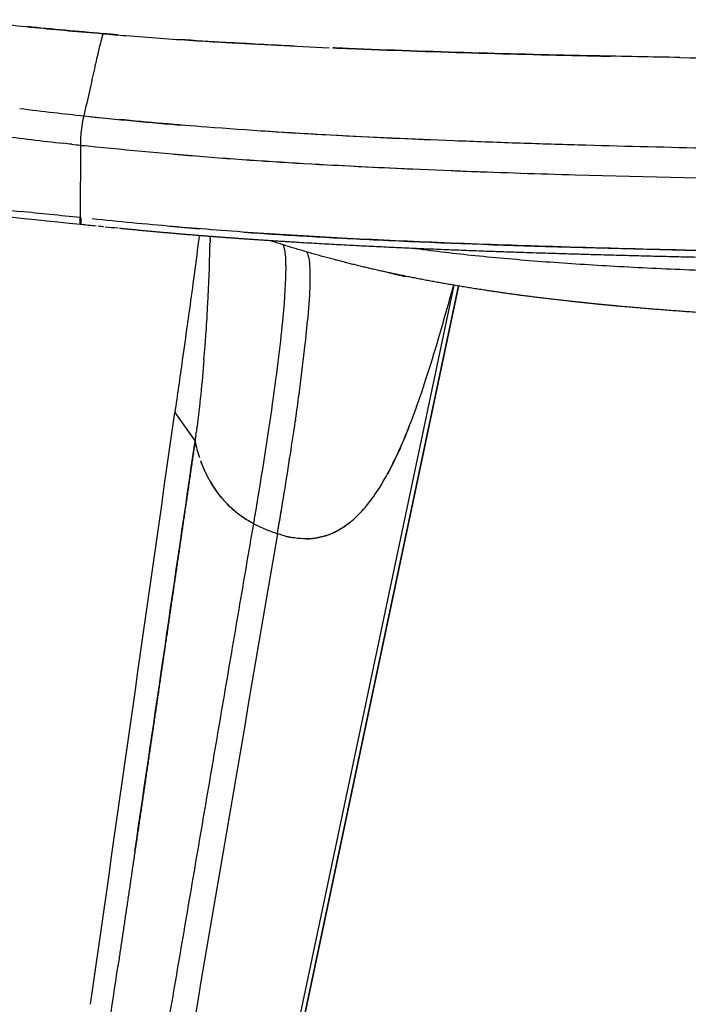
# Model space of a CAD drawing. Header units: millimetres. Extents: x 2530 to 6175, y 0 to 2613.
# Tile 27 of 76: x 2684 to 2817, y 1798 to 1993. Entities that reach past the tile are written whole.
import ezdxf

# ---------------------------------------------------------------- set-up
doc = ezdxf.new("R2010")
doc.units = ezdxf.units.MM
doc.header["$MEASUREMENT"] = 0
doc.layers.add('Crea2D$visibili$linee', color=7, linetype='Continuous', true_color=0x000000)
doc.layers.add('Crea2D$visibili$tangenti', color=7, linetype='Continuous', true_color=0x000000)

msp = doc.modelspace()

# ---------------------------------------------------------------- linework, layer by layer
at = {"layer": 'Crea2D$visibili$linee'}
for p, q in [((2695.64, 1968.49), (2695.63, 1954.07)), ((2695.81, 1952.69), (2695.81, 1952.69)), ((2770.87, 1940.47), (2703.11, 1619.69)), ((2739.13, 1918.88), (2739.13, 1918.87)), ((2714.43, 1915.27), (2718.44, 1909.6)), ((2721.59, 1901.3), (2721.59, 1901.32)), ((2721.85, 1900.87), (2721.86, 1900.89))]:
    msp.add_line(p, q, dxfattribs=at)
for centre, radius, start, end in [((2764.62, 2734.49), 746.61, 265.04453, 265.39522), ((2760.01, 2669.61), 681.56, 265.34395, 265.92083), ((2784.13, 2793.01), 823.37, 262.98489, 263.46068), ((2866.65, 3526.35), 1561.34, 263.51694, 263.73665), ((2721.51, 1968.47), 25.87, 166.9054, 179.9409), ((2787.56, 2835.32), 865.82, 263.95034, 265.26905), ((2794.13, 2907.3), 938.09, 264.11053, 264.27438), ((2774.68, 2707.8), 743.51, 262.65335, 263.63508), ((3324.22, 8331.88), 6408.68, 264.179075, 264.263533), ((2326.41, -1594.04), 3567.27, 84.05923, 84.25261), ((2788.4, 2810.22), 861.14, 265.00577, 265.3976), ((2739.67, 1946.58), 1.18, 27.706, 35.7295), ((2760.76, 1950.24), 7.83, 261.2632, 266.6128), ((2760.68, 1949.68), 7.26, 264.8951, 266.8061), ((2477.9, 1957.17), 263.97, 353.6069, 354.8762), ((2336.74, 1973.07), 406.03, 352.3302, 353.5946), ((2202.64, 1990.8), 541.3, 351.8351, 352.3644), ((-447789.2, 65987.32), 455037.08, 351.8905261, 351.9054995), ((2049.08, 2012.98), 696.44, 351.25003, 351.78804), ((2151.39, 1998.07), 593.05, 351.83811, 351.84275), ((2749.15, 1916.17), 31.41, 192.0874, 198.19), ((1870.46, 2040.64), 877.19, 350.72788, 351.23928), ((1064.89, 2174.41), 1693.79, 350.37436, 350.65266), ((1607.39, 2083.78), 1143.78, 350.34534, 350.53846), ((2741.89, 1914.86), 24.66, 238.6366, 241.5054), ((2740.42, 1912.19), 21.63, 241.5549, 244.9527), ((1703.94, 2068.45), 1041.04, 350.34577, 350.35033), ((2740.84, 1907.72), 17.58, 255.4744, 261.4518), ((-22311.99, 5506.36), 25287.43, 351.469731, 351.583909)]:
    msp.add_arc(centre, radius, start, end, dxfattribs=at)
for points, knots in [([(2671.68, 1993.46), (2672.11, 1993.42), (2674.78, 1993.13), (2679.72, 1992.6), (2686.51, 1991.91), (2693.31, 1991.27), (2697.86, 1990.87), (2700.13, 1990.68)], [-0.5239794, -0.5239794, -0.5239794, -0.5239794, -0.5, -0.375, -0.25, -0.125, 0, 0, 0, 0]), ([(2711.53, 1989.78), (2715.84, 1989.47), (2727.02, 1988.74), (2738.23, 1988.19), (2745.11, 1987.89)], [-0.98535141, -0.98535141, -0.98535141, -0.98535141, -0.96875, -0.94238234, -0.94238234, -0.94238234, -0.94238234]), ([(2738.23, 1988.21), (2733.64, 1988.43), (2726.01, 1988.83), (2718.38, 1989.31), (2715.33, 1989.51)], [5.95117168, 5.95117168, 5.95117168, 5.95117168, 5.96874884, 5.98046845, 5.98046845, 5.98046845, 5.98046845]), ([(2745.88, 1987.86), (2746.9, 1987.82), (2756.08, 1987.43), (2773.45, 1986.83), (2790.84, 1986.41), (2800.05, 1986.22), (2801.07, 1986.2)], [-0.94140588, -0.94140588, -0.94140588, -0.94140588, -0.9375, -0.90625, -0.875, -0.87109286, -0.87109286, -0.87109286, -0.87109286]), ([(2814.89, 1985.94), (2809.26, 1986.04), (2787.25, 1986.45), (2764.24, 1987.08), (2746.9, 1987.81), (2745.88, 1987.86)], [5.85351792, 5.85351792, 5.85351792, 5.85351792, 5.87500224, 5.93750055, 5.94140658, 5.94140658, 5.94140658, 5.94140658]), ([(2814.89, 1985.94), (2825.64, 1985.76), (2844.08, 1985.51), (2862.53, 1985.34), (2870.22, 1985.27)], [-0.8535143, -0.8535143, -0.8535143, -0.8535143, -0.8125, -0.78320236, -0.78320236, -0.78320236, -0.78320236]), ([(2765.3, 1969.53), (2758.64, 1969.81), (2743.78, 1970.49), (2723.11, 1971.83), (2709.14, 1973.05), (2703.33, 1973.62)], [3.9121865, 3.9121865, 3.9121865, 3.9121865, 3.9375, 3.96875, 3.99101412, 3.99101412, 3.99101412, 3.99101412]), ([(2782.32, 1968.9), (2778.21, 1969.04), (2765.87, 1969.49), (2748.93, 1970.24), (2736.12, 1971.01), (2731.51, 1971.31)], [0.890625, 0.890625, 0.890625, 0.890625, 0.90625, 0.9375, 0.95507812, 0.95507812, 0.95507812, 0.95507812]), ([(2695.64, 1968.49), (2703.79, 1967.69), (2720.1, 1966.08), (2744.71, 1964.53), (2762.18, 1963.72), (2771.44, 1963.36), (2772.47, 1963.32)], [3, 3, 3, 3, 3.0324332, 3.0648666, 3.0973003, 3.1013567, 3.1013567, 3.1013567, 3.1013567]), ([(2862.6, 1967.16), (2856.42, 1967.24), (2833.77, 1967.57), (2807, 1968.12), (2786.43, 1968.76), (2782.32, 1968.9)], [3.7890642, 3.7890642, 3.7890642, 3.7890642, 3.8125, 3.875, 3.890625, 3.890625, 3.890625, 3.890625]), ([(2714.31, 1966.72), (2716.25, 1966.55), (2726.36, 1965.73), (2742.57, 1964.67), (2756.86, 1963.98), (2762.93, 1963.71)], [5.02474213, 5.02474213, 5.02474213, 5.02474213, 5.03243474, 5.06486949, 5.08882076, 5.08882076, 5.08882076, 5.08882076]), ([(2772.47, 1963.32), (2779.67, 1963.05), (2801.28, 1962.33), (2822.92, 1961.86), (2837.35, 1961.61)], [5.10135857, 5.10135857, 5.10135857, 5.10135857, 5.12973897, 5.18649977, 5.18649977, 5.18649977, 5.18649977]), ([(3397.07, 1945.67), (3350.27, 1945.67), (3284.43, 1945.66), (3202.73, 1945.64), (3132.92, 1945.64), (3064.71, 1945.69), (2996.5, 1945.86), (2950.5, 1946.04), (2915.61, 1946.26), (2890.23, 1946.48), (2858.52, 1946.8), (2824.45, 1947.33), (2789.59, 1948.27), (2767.44, 1949.05), (2748.08, 1949.94), (2733.08, 1950.83), (2721.85, 1951.65), (2711.19, 1952.52), (2703.29, 1953.28), (2697.97, 1953.83)], [0, 0, 0, 0, 140.40319, 197.514973, 245.107258, 349.806359, 402.153109, 449.738597, 487.804194, 506.835722, 525.866077, 582.938232, 609.08129, 630.459349, 649.446235, 667.227731, 675.516831, 683.244322, 699.309194, 699.309194, 699.309194, 699.309194]), ([(2719.27, 1950.5), (2719.23, 1950.15), (2718.87, 1947.31), (2718.19, 1942.19), (2717.53, 1937.3), (2717.21, 1935.02)], [6.4832995, 6.4832995, 6.4832995, 6.4832995, 6.5000035, 6.6157926, 6.7158519, 6.7158519, 6.7158519, 6.7158519]), ([(2728.2, 1951.19), (2732.39, 1950.89), (2741.27, 1950.33), (2761.23, 1949.28), (2790.47, 1948.19), (2830.88, 1947.21), (2869.72, 1946.66), (2904.6, 1946.34), (2936.32, 1946.11), (2971.21, 1945.95), (3025.93, 1945.77), (3108.39, 1945.64), (3178.16, 1945.64), (3218.59, 1945.64)], [0, 0, 0, 0, 12.601202, 26.693859, 59.956885, 100.377059, 147.947814, 176.493366, 205.039874, 243.102905, 281.166393, 369.183436, 490.480429, 490.480429, 490.480429, 490.480429]), ([(2720.22, 1925.82), (2720.3, 1926.72), (2720.45, 1928.55), (2720.72, 1932.27), (2721.11, 1938.86), (2721.33, 1944.53), (2721.41, 1948.32)], [0, 0, 0, 0, 2.721081, 5.515134, 11.165423, 22.533375, 22.533375, 22.533375, 22.533375]), ([(2736.54, 1943.97), (2736.54, 1944.25), (2736.52, 1946.54), (2736.31, 1948.01), (2735.99, 1948.66)], [-0.2745843, -0.2745843, -0.2745843, -0.2745843, -0.25, -0.0680805, -0.0680805, -0.0680805, -0.0680805]), ([(2762.3, 1947.94), (2766.24, 1947.41), (2774.6, 1946.45), (2787.51, 1945.32), (2801.4, 1944.42), (2816.18, 1943.71), (2832.95, 1943.13), (2851.98, 1942.68), (2874.46, 1942.31), (2908.37, 1941.94), (2958.2, 1941.67), (3014.62, 1941.58), (3077.32, 1941.54), (3139.17, 1941.53), (3270.24, 1941.5), (3377.08, 1941.48), (3461.66, 1941.48)], [0, 0, 0, 0, 11.911766, 25.241727, 38.896948, 53.653689, 69.636613, 89.236754, 110.753574, 137.078797, 190.966944, 260.270185, 306.341228, 379.044496, 445.814914, 699.56449, 699.56449, 699.56449, 699.56449]), ([(2741.28, 1943.64), (2741.29, 1943.3), (2741.3, 1942.57), (2741.29, 1941.56), (2741.28, 1940.93), (2741.27, 1940.72)], [0.23419047, 0.23419047, 0.23419047, 0.23419047, 0.26864346, 0.30178046, 0.31768966, 0.31768966, 0.31768966, 0.31768966]), ([(2759.57, 1942.5), (2759.21, 1942.55), (2758.45, 1942.71), (2757.39, 1942.99), (2756.61, 1943.19), (2756.29, 1943.28)], [0.5200956, 0.5200956, 0.5200956, 0.5200956, 0.5761059, 0.6401177, 0.679481, 0.679481, 0.679481, 0.679481]), ([(2749.69, 1893.8), (2750.62, 1894.59), (2752.49, 1896.5), (2755.03, 1900.02), (2757.48, 1904.36), (2759.85, 1909.47), (2762.19, 1915.39), (2764.56, 1922.32), (2767.15, 1930.83), (2768.91, 1937.09), (2769.89, 1940.63)], [0, 0, 0, 0, 3.658942, 7.996971, 12.976147, 18.607477, 24.897538, 32.067097, 40.553455, 51.582103, 51.582103, 51.582103, 51.582103]), ([(2717.21, 1935.02), (2717.16, 1934.63), (2717.05, 1933.87), (2716.94, 1933.09), (2716.89, 1932.69), (2716.89, 1932.68)], [1.71598623, 1.71598623, 1.71598623, 1.71598623, 1.73269292, 1.74939961, 1.74998567, 1.74998567, 1.74998567, 1.74998567]), ([(2733.69, 1915.78), (2734.66, 1922.56), (2735.45, 1928.85), (2735.94, 1933.96), (2735.96, 1934.23)], [-0.75, -0.75, -0.75, -0.75, -0.5, -0.4856268, -0.4856268, -0.4856268, -0.4856268]), ([(2716.89, 1932.68), (2716.56, 1930.37), (2715.75, 1924.58), (2714.92, 1918.75), (2714.43, 1915.27)], [6.7498833, 6.7498833, 6.7498833, 6.7498833, 6.8504823, 7, 7, 7, 7]), ([(2720.22, 1925.82), (2720.03, 1923.54), (2719.82, 1921.24), (2719.35, 1916.73), (2719.1, 1914.52), (2718.81, 1912.28)], [3.7446713, 3.7446713, 3.7446713, 3.7446713, 3.8549389, 3.8549389, 3.9586495, 3.9586495, 3.9586495, 3.9586495]), ([(2761, 1912.4), (2760.53, 1911.22), (2759.22, 1908.05), (2757.75, 1904.95), (2756.71, 1903.05)], [4.4575868, 4.4575868, 4.4575868, 4.4575868, 4.5137885, 4.6100715, 4.6100715, 4.6100715, 4.6100715]), ([(2719.51, 1905.78), (2720.41, 1903.22), (2722.15, 1899.93), (2725.29, 1896.58), (2727.08, 1895.1), (2728.69, 1893.99), (2729.64, 1893.45), (2730.12, 1893.18)], [0.1982701, 0.1982701, 0.1982701, 0.1982701, 0.598959, 0.725693, 0.847352, 0.9233116, 1, 1, 1, 1]), ([(2719.52, 1905.78), (2719.74, 1905.14), (2720.22, 1903.92), (2721.37, 1901.59), (2723.76, 1897.89), (2726.61, 1895.33), (2728.7, 1894.01)], [0, 0, 0, 0, 2.041131, 3.915027, 7.790513, 15.216988, 15.216988, 15.216988, 15.216988]), ([(2731.27, 1892.6), (2731.65, 1892.42), (2732.83, 1891.91), (2734.03, 1891.47), (2734.84, 1891.19)], [-0.7499946, -0.7499946, -0.7499946, -0.7499946, -0.5, 0, 0, 0, 0]), ([(2749.69, 1893.8), (2748.78, 1893.02), (2746.6, 1891.47), (2742.49, 1890.02), (2738.75, 1890.16), (2736.23, 1890.73), (2735.31, 1891.03), (2734.84, 1891.19)], [4.7823408, 4.7823408, 4.7823408, 4.7823408, 4.8346941, 4.8983157, 4.9622187, 4.9806476, 4.9999964, 4.9999964, 4.9999964, 4.9999964]), ([(2740.64, 1890.17), (2741.23, 1890.18), (2742.61, 1890.29), (2744.68, 1890.8), (2747.02, 1891.83), (2748.48, 1892.82), (2749.27, 1893.45)], [1.0778684, 1.0778684, 1.0778684, 1.0778684, 1.1018207, 1.1338986, 1.1659764, 1.2100834, 1.2100834, 1.2100834, 1.2100834])]:
    msp.add_open_spline(points, degree=3, knots=knots, dxfattribs=at)
for points, degree in [([(2700.13, 1990.68), (2695.09, 1991.13), (2690.05, 1991.59), (2685.03, 1992.08)], 3), ([(2703.1, 1990.43), (2702.11, 1990.51), (2701.12, 1990.6), (2700.13, 1990.68)], 3), ([(2693.95, 1968.68), (2693.38, 1968.74), (2692.82, 1968.8), (2692.26, 1968.87)], 3), ([(2693.95, 1968.68), (2694.51, 1968.62), (2695.07, 1968.56), (2695.64, 1968.49)], 3), ([(2695.64, 1968.49), (2696.04, 1968.45), (2696.44, 1968.41), (2696.84, 1968.37)], 3), ([(2773.03, 1963.3), (2773.6, 1963.28), (2774.17, 1963.26), (2774.74, 1963.24)], 3), ([(2695.66, 1952.71), (2683.67, 1953.96), (2671.69, 1955.1), (2659.84, 1956.41)], 3), ([(2695.8, 1952.69), (2695.75, 1952.7), (2695.71, 1952.7), (2695.67, 1952.71)], 3), ([(2698.76, 1952.39), (2697.78, 1952.49), (2696.79, 1952.59), (2695.81, 1952.69)], 3), ([(2700.24, 1952.24), (2699.88, 1952.28), (2699.52, 1952.31), (2699.16, 1952.35)], 3), ([(2703.18, 1951.95), (2702.3, 1952.04), (2701.42, 1952.12), (2700.55, 1952.21)], 3), ([(2721.43, 1949.51), (2721.43, 1949.34), (2721.42, 1949.17), (2721.42, 1949.01)], 3), ([(2721.44, 1950.33), (2721.44, 1950.12), (2721.44, 1949.91), (2721.43, 1949.7)], 3), ([(2721.43, 1949.51), (2721.43, 1949.57), (2721.43, 1949.63), (2721.43, 1949.7)], 3), ([(2733.58, 1949.44), (2733.54, 1949.45), (2733.5, 1949.46), (2733.46, 1949.48)], 3), ([(2721.41, 1948.69), (2721.42, 1948.8), (2721.42, 1948.9), (2721.42, 1949.01)], 3), ([(2721.42, 1948.69), (2721.41, 1948.57), (2721.41, 1948.44), (2721.41, 1948.32)], 3), ([(2740.64, 1947.25), (2740.98, 1946.76), (2741.19, 1945.63), (2741.27, 1943.91)], 3), ([(2735.96, 1934.23), (2736.33, 1938.13), (2736.54, 1941.45), (2736.54, 1943.97)], 3), ([(2741.27, 1943.91), (2741.27, 1943.87), (2741.27, 1943.82), (2741.27, 1943.78)], 3), ([(2741.27, 1943.78), (2741.27, 1943.73), (2741.28, 1943.69), (2741.28, 1943.64)], 3), ([(2741.27, 1940.72), (2741.22, 1938.92), (2741.09, 1936.78), (2740.88, 1934.33)], 3), ([(2740.84, 1933.9), (2740.84, 1933.8), (2740.83, 1933.69), (2740.82, 1933.59)], 3), ([(2740.85, 1933.94), (2740.85, 1933.93), (2740.85, 1933.91), (2740.84, 1933.9)], 3), ([(2740.88, 1934.29), (2740.87, 1934.17), (2740.86, 1934.06), (2740.85, 1933.94)], 3), ([(2740.88, 1934.33), (2740.88, 1934.31), (2740.88, 1934.3), (2740.88, 1934.29)], 3), ([(2730.35, 1894.55), (2731.58, 1901.79), (2732.73, 1909.03), (2733.69, 1915.78)], 3), ([(2718.77, 1911.95), (2718.78, 1912.06), (2718.8, 1912.17), (2718.81, 1912.28)], 3), ([(2738.44, 1913.87), (2738.42, 1913.75), (2738.4, 1913.63), (2738.38, 1913.5)], 3), ([(2718.52, 1910.19), (2718.54, 1910.28), (2718.55, 1910.37), (2718.56, 1910.46)], 3), ([(2718.61, 1910.78), (2718.59, 1910.67), (2718.58, 1910.57), (2718.56, 1910.46)], 3), ([(2718.61, 1910.78), (2718.63, 1910.97), (2718.66, 1911.16), (2718.69, 1911.35)], 3), ([(2718.77, 1911.95), (2718.74, 1911.75), (2718.71, 1911.55), (2718.69, 1911.35)], 3), ([(2718.45, 1909.56), (2715.4, 1888.7), (2712.35, 1867.83), (2709.29, 1846.97), (2706.22, 1826.12), (2703.13, 1805.27)], 5), ([(2706.48, 1827.94), (2710.48, 1855.14), (2714.47, 1882.35), (2718.45, 1909.56)], 3), ([(2718.52, 1910.19), (2718.5, 1909.99), (2718.47, 1909.79), (2718.44, 1909.6)], 3), ([(2730.12, 1893.18), (2730.16, 1893.41), (2730.2, 1893.64), (2730.24, 1893.86)], 3), ([(2730.25, 1893.95), (2730.29, 1894.15), (2730.32, 1894.35), (2730.35, 1894.55)], 3)]:
    msp.add_open_spline(points, degree=degree, dxfattribs=at)
for points, weights, knots in [([(3456.56, 1944.31), (3392.74, 1944.3), (3328.91, 1944.29), (3265.09, 1944.28), (3201.27, 1944.27), (3137.44, 1944.25), (3073.62, 1944.33), (3041.72, 1944.37), (3009.81, 1944.45), (2977.9, 1944.56), (2945.99, 1944.68), (2914.08, 1944.86), (2882.18, 1945.19), (2850.27, 1945.51), (2818.37, 1946.01), (2786.51, 1947.03), (2770.58, 1947.53), (2754.66, 1948.18), (2738.78, 1949.14), (2730.84, 1949.61), (2722.9, 1950.18), (2714.99, 1950.85), (2711.13, 1951.19), (2707.28, 1951.54), (2703.43, 1951.92)], [1, 0.999999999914, 0.999999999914, 1, 1, 1, 1, 0.999999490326, 0.999999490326, 1, 1, 1, 1, 1, 1, 1, 1, 1, 1, 1, 1, 1, 0.999987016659, 0.999987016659, 1], [0, 0, 0, 0, 191.473422, 191.473422, 191.473422, 382.953347, 382.953347, 382.953347, 478.681238, 478.681238, 478.681238, 574.43024, 574.43024, 574.43024, 670.20571, 670.20571, 670.20571, 718.108634, 718.108634, 718.108634, 742.078532, 742.078532, 742.078532, 753.681979, 753.681979, 753.681979, 753.681979]), ([(3464.07, 1931.01), (3403.66, 1931.01), (3343.26, 1931.02), (3282.85, 1931.04), (3250.96, 1931.05), (3218.88, 1931.06), (3157.15, 1931.1), (3127.42, 1931.13), (3097.44, 1931.16), (3071.12, 1931.19), (3044.48, 1931.23), (3017.52, 1931.3), (3005.61, 1931.34), (2993.61, 1931.38), (2970.53, 1931.5), (2959.45, 1931.57), (2948.29, 1931.66), (2929.46, 1931.82), (2909.2, 1932.05), (2890.35, 1932.43), (2882.12, 1932.59), (2873.89, 1932.79), (2865.66, 1933.03), (2858.3, 1933.25), (2850.94, 1933.51), (2843.58, 1933.83), (2830.88, 1934.38), (2818.14, 1935.11), (2805.72, 1936.19), (2804.31, 1936.31), (2801.51, 1936.56), (2796.02, 1937.1), (2786.85, 1938.1), (2779.1, 1939.15), (2774.04, 1939.95), (2764.33, 1941.48), (2755.22, 1943.34), (2746.39, 1945.66), (2742.08, 1946.79), (2737.81, 1948.05), (2733.58, 1949.44)], [1, 0.999999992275, 0.999999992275, 1, 1, 1, 1, 1, 1, 1, 1, 1, 1, 1, 1, 1, 1, 1, 1, 1, 0.999992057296, 0.999992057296, 1, 0.999984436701, 0.999984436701, 1, 1, 1, 1, 1, 1, 1, 1, 1, 1, 1, 1, 1, 0.999703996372, 0.999703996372, 1], [0, 0, 0, 0, 181.216283, 181.216283, 181.216283, 278.115627, 278.115627, 366.63179, 366.63179, 366.63179, 446.547904, 446.547904, 446.547904, 482.812955, 482.812955, 515.792694, 515.792694, 515.792694, 573.799081, 573.799081, 573.799081, 598.499242, 598.499242, 598.499242, 620.587211, 620.587211, 620.587211, 659.207141, 659.207141, 659.207141, 663.457225, 667.646549, 675.756173, 691.117882, 691.117882, 691.117882, 722.80143, 722.80143, 722.80143, 736.149158, 736.149158, 736.149158, 736.149158])]:
    msp.add_rational_spline(points, weights, degree=3, knots=knots, dxfattribs=at)
at = {"layer": 'Crea2D$visibili$tangenti'}
for p, q in [((2702.41, 1619.69), (2769.97, 1940.62)), ((2703.1, 1619.69), (2770.87, 1940.47)), ((2758.43, 1906.44), (2758.42, 1906.41)), ((2758.92, 1907.5), (2758.93, 1907.53)), ((2721.42, 1901.62), (2721.41, 1901.61))]:
    msp.add_line(p, q, dxfattribs=at)
msp.add_arc((2695.81, 1952.72), 0.0282, 265.4577, 305.9369, dxfattribs=at)
for points in [[(2700.13, 1990.68), (2699.86, 1989.73), (2699.31, 1987.61), (2698.44, 1983.78), (2697.46, 1979.34), (2696.71, 1976.04), (2696.31, 1974.33)], [(2695.63, 1954.07), (2695.67, 1954.06), (2695.72, 1954.06), (2695.76, 1954.05)], [(2695.69, 1952.71), (2695.69, 1952.71), (2695.68, 1952.71), (2695.68, 1952.71)]]:
    msp.add_open_spline(points, degree=3, dxfattribs=at)
for points, knots in [([(2695.67, 1952.71), (2695.63, 1952.71), (2695.6, 1952.83), (2695.58, 1953.31), (2695.59, 1953.68), (2695.63, 1954.07)], [3.0625, 3.0625, 3.0625, 3.0625, 3.5, 3.5, 4, 4, 4, 4]), ([(2695.76, 1954.05), (2695.73, 1953.66), (2695.71, 1953.29), (2695.73, 1952.82), (2695.76, 1952.7), (2695.81, 1952.69)], [1, 1, 1, 1, 1.5, 1.5, 1.9361584, 1.9361584, 1.9361584, 1.9361584]), ([(2734.84, 1891.19), (2727.11, 1845.94), (2711.67, 1755.43), (2696.22, 1664.93), (2688.5, 1619.69)], [-0.9999954, -0.9999954, -0.9999954, -0.9999954, -0.5, 0, 0, 0, 0])]:
    msp.add_open_spline(points, degree=3, knots=knots, dxfattribs=at)
msp.add_rational_spline([(2683.45, 1619.69), (2706.78, 1756.43), (2730.12, 1893.18)], [1, 0.999999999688, 1], degree=2, dxfattribs=at)

doc.saveas('drawing.dxf')
